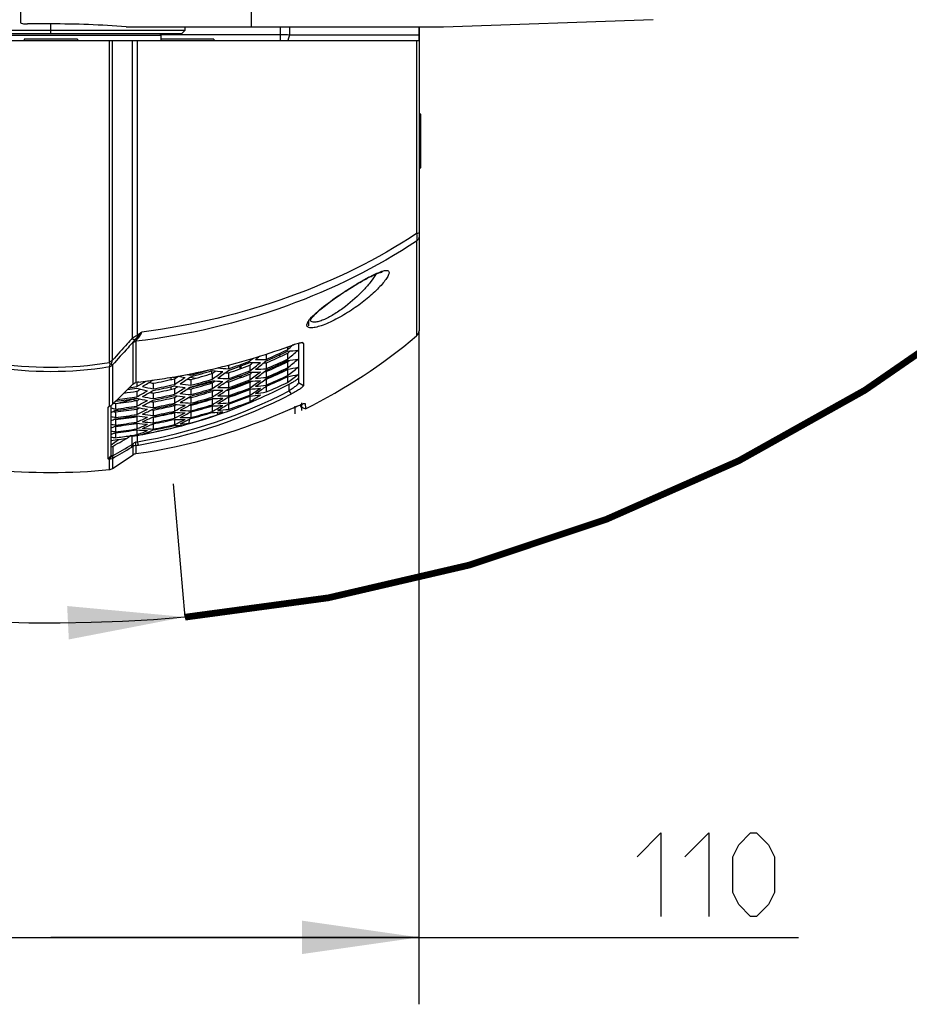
# Model space of a CAD drawing. Header units: millimetres. Extents: x 0 to 420, y 0 to 297.
# Tile 3 of 200: x 72 to 98, y 26 to 55. Entities that reach past the tile are written whole.
import ezdxf

# ---------------------------------------------------------------- set-up
doc = ezdxf.new("R2010")
doc.units = ezdxf.units.MM
doc.header["$LTSCALE"] = 23.1
doc.linetypes.add('CENTER', pattern=[0.6, 0.375, -0.075, 0.075, -0.075])
doc.layers.get('0').update_dxf_attribs({"linetype": 'CONTINUOUS'})
for name, color, linetype in [('02___PRT_ALL_AXES', 7, 'CONTINUOUS'), ('03___PRT_ALL_CURVES', 7, 'CONTINUOUS'), ('06___PRT_ALL_SURFS', 7, 'CONTINUOUS'), ('AXES', 7, 'CONTINUOUS'), ('DEFAULT_1', 7, 'CENTER'), ('DIM_PILOTEES', 7, 'CONTINUOUS')]:
    doc.layers.add(name, color=color, linetype=linetype)
doc.styles.get("Standard").update_dxf_attribs({"font": 'txt', "width": 0.7})
doc.dimstyles.new('DIMSTYLE_8', dxfattribs={"dimtxt": 2.5, "dimasz": 3.5, "dimexe": 2, "dimexo": 0, "dimtad": 1, "dimlfac": 5, "dimdsep": 46, "dimtxsty": 'STANDARD', "dimblk": '_FILLED', "dimblk1": '_FILLED', "dimblk2": '_FILLED', "dimcen": 0.09, "dimazin": 2, "dimtp": 0.3, "dimtm": 0.3, "dimtfac": 1, "dimtofl": 0, "dimtmove": 0, "dimatfit": 3, "dimldrblk": '_FILLED', "dimfxl": 1, "dimtolj": 1, "dimarcsym": 0})
doc.dimstyles.new('DIMSTYLE_9', dxfattribs={"dimtxt": 2.5, "dimasz": 3.5, "dimexe": 2, "dimexo": 0, "dimgap": 2.5, "dimtad": 1, "dimdsep": 46, "dimtxsty": 'STANDARD', "dimblk": '_FILLED', "dimblk1": '_FILLED', "dimblk2": '_FILLED', "dimcen": 0.09, "dimazin": 2, "dimtp": 0.5, "dimtm": 0.5, "dimtfac": 1, "dimtofl": 0, "dimtmove": 0, "dimatfit": 3, "dimldrblk": '_FILLED', "dimfxl": 1, "dimtolj": 1, "dimarcsym": 0})

# ---------------------------------------------------------------- blocks, each defined once
blk = doc.blocks.new('_FILLED')
at = {"color": 0, "linetype": 'BYBLOCK'}
blk.add_solid([(0, 0), (-1, 0.1429), (-1, -0.1429)], dxfattribs=at)
blk = doc.blocks.new('*D12')
at = {"layer": 'DIM_PILOTEES', "color": 2, "linetype": 'CONTINUOUS'}
for p, q in [((61.546, 45.773), (61.546, 25.651)), ((83.546, 45.773), (83.546, 25.651)), ((61.546, 27.651), (72.546, 27.651)), ((83.546, 27.651), (72.546, 27.651)), ((72.546, 27.651), (94.883, 27.651))]:
    blk.add_line(p, q, dxfattribs=at)
at = {"layer": 'DIM_PILOTEES', "color": 2, "linetype": 'CONTINUOUS', "xscale": 3.5, "yscale": 3.5, "zscale": 3.5, "rotation": 180}
blk.add_blockref('_FILLED', (61.546, 27.651), dxfattribs=at)
at = {"layer": 'DIM_PILOTEES', "color": 2, "linetype": 'CONTINUOUS', "xscale": 3.5, "yscale": 3.5, "zscale": 3.5}
blk.add_blockref('_FILLED', (83.546, 27.651), dxfattribs=at)
at = {"layer": 'DIM_PILOTEES', "color": 2, "linetype": 'CONTINUOUS', "insert": (90.061, 30.776), "char_height": 2.5, "width": 7.23214, "attachment_point": 1, "line_spacing_factor": 0.9}
blk.add_mtext('{\\ftxt;\\W0.0001;\\H0.0001;\\~}{\\ftxt;\\W1.9285714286;\\H2.5; }{\\ftxt;\\W0.0001;\\H0.0001;\\~}', dxfattribs=at)
blk = doc.blocks.new('*D16')
at = {"layer": 'DIM_PILOTEES', "color": 2, "linetype": 'CONTINUOUS'}
for start, end in [(-15, 130), (130, 275)]:
    blk.add_arc((72.546, 83.042), 45.994, start, end, dxfattribs=at)
for points in [[(117.262, 74.661), (116.973, 71.138), (118.237, 74.44)], [(73.084, 36.552), (76.555, 37.223), (73.034, 37.55)]]:
    blk.add_solid(points, dxfattribs=at)
at = {"layer": 'DIM_PILOTEES', "color": 2, "linetype": 'CONTINUOUS', "insert": (59.68, 132.386), "char_height": 2.5, "width": 26.73214, "attachment_point": 2, "rotation": 14.6137, "line_spacing_factor": 0.9}
blk.add_mtext('{\\ftxt;\\W0.0001;\\H0.0001;\\~}{\\ftxt;\\W7.1285714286;\\H2.5; }{\\ftxt;\\W0.0001;\\H0.0001;\\~}', dxfattribs=at)

msp = doc.modelspace()

# ---------------------------------------------------------------- linework, layer by layer
at = {"color": 7, "linetype": 'CONTINUOUS'}
for p, q in [((71.6461, 54.9717), (71.6461, 59.9099)), ((78.5461, 54.8518), (78.5461, 57.1571)), ((84.2733, 54.8518), (90.5461, 55.0708)), ((76.5461, 54.7419), (68.0461, 54.7419)), ((72.5461, 54.9421), (71.8461, 54.9421)), ((72.5461, 54.6419), (72.5461, 54.9421)), ((74.8014, 54.8518), (84.2736, 54.8518)), ((76.4461, 54.6419), (76.5461, 54.7419)), ((79.4044, 54.4419), (79.4044, 54.8518)), ((79.6727, 54.8518), (79.6727, 54.6192)), ((83.5461, 54.8518), (83.5461, 45.7733)), ((61.5461, 54.4419), (83.5461, 54.4419)), ((76.4461, 54.6419), (68.0461, 54.6419)), ((69.2461, 54.6019), (75.8461, 54.6019)), ((74.2943, 44.8308), (74.2943, 54.4419)), ((74.3884, 44.8961), (74.3884, 54.4419)), ((74.979, 54.4419), (74.979, 45.5517)), ((75.124, 54.4419), (75.124, 45.6281)), ((75.8061, 54.6419), (75.8461, 54.6019)), ((75.8194, 54.6285), (79.4044, 54.6285)), ((75.8461, 54.4419), (75.8461, 54.6019)), ((79.6727, 54.6192), (79.628, 54.4419)), ((79.6727, 54.6192), (83.546, 54.6149)), ((80.2133, 54.6187), (80.4983, 54.6185)), ((80.768, 54.6181), (81.4037, 54.6172)), ((81.4037, 54.6172), (81.6841, 54.6168)), ((83.2952, 54.6152), (83.5461, 54.6149)), ((83.4746, 54.4419), (83.4746, 48.6779)), ((83.5861, 52.2419), (83.5461, 52.2819)), ((83.5861, 52.2419), (83.5861, 50.6419)), ((83.5861, 50.6419), (83.5461, 50.6019)), ((83.4746, 48.4552), (83.4746, 45.6201)), ((80.2576, 45.9217), (80.2576, 46.0991)), ((75.0059, 44.1804), (75.0059, 45.4264)), ((75.0907, 45.4585), (75.0907, 44.2294)), ((79.7827, 45.3535), (79.7777, 45.3491)), ((79.9461, 45.4057), (79.9461, 44.2174)), ((80.0904, 45.3911), (80.0434, 45.4195)), ((80.0904, 45.3911), (80.0904, 44.1288)), ((78.9835, 45.0766), (78.9835, 44.9203)), ((79.6186, 45.2946), (79.6186, 45.208)), ((79.6186, 45.1045), (79.6473, 45.1288)), ((79.6186, 45.1045), (79.6186, 44.9239)), ((79.6473, 45.1288), (79.6953, 45.1697)), ((74.3884, 44.7543), (74.3884, 43.5734)), ((77.8577, 44.7498), (77.8577, 44.6371)), ((78.2256, 44.7217), (78.2256, 44.6482)), ((78.4928, 44.9249), (78.4928, 44.8705)), ((78.4928, 44.7506), (78.4928, 44.5753)), ((78.9539, 44.8509), (78.9835, 44.875)), ((78.9835, 44.8146), (78.9835, 44.6374)), ((79.6186, 44.8461), (79.6717, 44.8892)), ((79.6186, 44.8461), (79.6364, 44.8606)), ((79.6186, 44.8461), (79.6186, 44.6663)), ((74.2943, 43.522), (74.2943, 44.7022)), ((76.7318, 44.493), (76.7318, 44.4506)), ((77.3461, 44.5782), (77.3461, 44.4917)), ((77.3669, 44.4981), (77.3669, 44.3267)), ((77.5401, 44.6637), (77.5524, 44.6729)), ((77.8577, 44.5156), (77.8577, 44.3429)), ((78.1929, 44.7096), (78.1929, 44.6359)), ((78.2256, 44.431), (78.2256, 44.379)), ((78.4928, 44.481), (78.5172, 44.499)), ((78.4928, 44.481), (78.4928, 44.3064)), ((78.5172, 44.499), (78.5643, 44.5338)), ((78.9647, 44.5815), (78.9835, 44.5962)), ((78.9835, 44.5573), (78.9977, 44.5635)), ((78.9835, 44.5573), (78.9977, 44.5634)), ((78.9835, 44.5573), (78.9835, 44.3808)), ((79.6186, 44.614), (79.6429, 44.6328)), ((79.6186, 44.614), (79.6186, 44.4347)), ((75.1153, 44.2339), (75.1153, 44.1068)), ((75.606, 44.2046), (75.606, 44.0374)), ((75.6066, 44.3002), (75.6431, 44.305)), ((75.6067, 44.2998), (75.6431, 44.305)), ((76.1461, 44.3186), (76.1461, 44.3843)), ((76.188, 44.3919), (76.3202, 44.3919)), ((76.2411, 44.3406), (76.2411, 44.172)), ((77.3461, 44.2356), (76.6643, 44.0563)), ((76.7067, 44.3846), (76.8801, 44.3546)), ((76.7318, 44.3141), (76.7318, 44.1446)), ((77.3429, 44.2745), (77.3461, 44.274)), ((77.3461, 44.2356), (77.3461, 44.2755)), ((77.3669, 44.217), (77.3969, 44.2371)), ((77.3669, 44.217), (77.3669, 44.0463)), ((77.8327, 44.2822), (77.8577, 44.2999)), ((77.8577, 44.247), (77.8742, 44.2527)), ((77.8577, 44.247), (77.8742, 44.2527)), ((77.8577, 44.247), (77.8577, 44.0749)), ((78.1929, 44.4189), (78.1929, 44.3668)), ((78.1929, 44.1545), (78.1929, 44.1238)), ((78.2256, 44.1665), (78.2256, 44.1359)), ((78.4928, 44.2375), (78.5389, 44.2699)), ((78.4928, 44.2375), (78.4928, 44.0635)), ((78.9547, 44.3223), (78.9835, 44.3262)), ((78.9752, 44.3374), (78.9835, 44.3436)), ((78.9835, 44.3262), (78.9899, 44.3289)), ((78.9835, 44.3262), (78.9835, 44.1502)), ((79.6186, 44.4014), (79.6198, 44.4016)), ((79.6186, 44.4014), (79.6186, 44.229)), ((79.6667, 43.9797), (79.6667, 44.1795)), ((80.0904, 44.1288), (79.9461, 44.2174)), ((75.1153, 43.9684), (75.1153, 43.8024)), ((75.606, 43.9122), (75.606, 43.7458)), ((76.1461, 44.0257), (76.1461, 44.1035)), ((76.2411, 44.0476), (76.2411, 43.8798)), ((76.7318, 44.0337), (76.7318, 43.8649)), ((77.3669, 43.962), (77.4313, 44.0029)), ((77.3669, 43.962), (77.3866, 43.9744)), ((77.3669, 43.962), (77.3669, 43.7919)), ((77.843, 44.0261), (77.8577, 44.036)), ((77.8577, 44.0044), (77.8675, 44.0078)), ((77.8577, 44.0044), (77.8577, 43.8329)), ((78.4928, 44.0199), (78.5076, 44.0298)), ((78.4928, 44.0199), (78.4928, 43.8465)), ((78.9835, 44.117), (78.9835, 43.9454)), ((79.7392, 43.89), (79.6667, 43.9797)), ((74.3461, 42.048), (74.3461, 43.5446)), ((74.4285, 43.6127), (74.4802, 43.6005)), ((74.4802, 43.6005), (74.4802, 43.4361)), ((74.5614, 43.6105), (74.9681, 43.7174)), ((75.1157, 43.6919), (74.9129, 43.727)), ((75.1153, 43.6895), (75.1153, 43.5242)), ((75.5818, 43.6898), (75.606, 43.7032)), ((75.606, 43.646), (75.606, 43.4801)), ((76.2411, 43.7808), (76.2654, 43.7948)), ((76.2411, 43.7808), (76.2411, 43.6136)), ((76.2411, 43.575), (76.2445, 43.5746)), ((76.2411, 43.5398), (76.2961, 43.5695)), ((76.2411, 43.5398), (76.2411, 43.3733)), ((76.6925, 43.5518), (76.7318, 43.5509)), ((76.7119, 43.812), (76.7318, 43.8242)), ((76.7216, 43.5686), (76.7318, 43.5745)), ((76.7318, 43.7794), (76.7431, 43.7824)), ((76.7318, 43.7794), (76.7318, 43.6113)), ((76.7318, 43.5509), (76.7378, 43.5525)), ((76.7318, 43.5509), (76.7318, 43.3833)), ((77.3669, 43.7328), (77.4036, 43.7548)), ((77.3669, 43.7328), (77.3669, 43.5634)), ((77.8393, 43.7862), (77.8577, 43.7875)), ((77.8529, 43.7949), (77.8577, 43.798)), ((77.8577, 43.7875), (77.8609, 43.7886)), ((77.8577, 43.7875), (77.8577, 43.6166)), ((77.8577, 43.5856), (77.8577, 43.4258)), ((78.4928, 43.8154), (78.4943, 43.8156)), ((78.4928, 43.8154), (78.4928, 43.655)), ((80.0092, 43.5647), (80.0113, 43.4983)), ((80.1396, 43.6033), (80.1342, 43.6053)), ((80.1401, 43.6048), (80.1424, 43.6023)), ((80.1424, 43.6023), (80.1513, 43.4532)), ((80.1424, 43.6023), (80.1521, 43.4382)), ((74.2561, 43.4808), (74.2944, 43.5219)), ((74.2561, 41.9494), (74.2561, 43.4808)), ((74.5488, 43.404), (74.432, 43.3733)), ((74.4619, 43.3871), (74.4802, 43.3956)), ((74.4709, 43.3497), (74.4802, 43.3478)), ((74.4802, 43.3478), (74.4802, 43.184)), ((75.1153, 43.4837), (75.1238, 43.4821)), ((75.1153, 43.4364), (75.1337, 43.4454)), ((75.1153, 43.4364), (75.1153, 43.2718)), ((75.1337, 43.4453), (75.1858, 43.4706)), ((75.5913, 43.4339), (75.606, 43.4416)), ((75.6019, 43.406), (75.606, 43.4055)), ((75.606, 43.4055), (75.6128, 43.4068)), ((75.606, 43.4055), (75.606, 43.2402)), ((76.2411, 43.3245), (76.2658, 43.3369)), ((76.2411, 43.3245), (76.2411, 43.1584)), ((76.7269, 43.3478), (76.7318, 43.3478)), ((76.7307, 43.3499), (76.7318, 43.3505)), ((76.7318, 43.3478), (76.7318, 43.1808)), ((77.3669, 43.5293), (77.3692, 43.5305)), ((77.3669, 43.5293), (77.3669, 43.3603)), ((77.5322, 43.2707), (77.5226, 43.3414)), ((80.0118, 43.498), (80.152, 43.4382)), ((80.1513, 43.4532), (80.1521, 43.4383)), ((74.4354, 43.1282), (74.4802, 43.1207)), ((74.4705, 43.1433), (74.4802, 43.1475)), ((74.4802, 43.1207), (74.4834, 43.1211)), ((74.4802, 43.1207), (74.4802, 42.9574)), ((74.9563, 43.1846), (75.1363, 43.232)), ((75.1153, 43.2352), (75.1192, 43.2346)), ((75.1153, 43.209), (75.1588, 43.2285)), ((75.1153, 43.209), (75.1153, 43.0449)), ((75.1153, 43.007), (75.1251, 43.0111)), ((75.1153, 43.007), (75.1153, 42.8434)), ((75.5794, 43.1927), (75.606, 43.1906)), ((75.6001, 43.2027), (75.606, 43.2056)), ((75.6001, 43.2028), (75.606, 43.2056)), ((75.606, 43.1906), (75.6088, 43.1911)), ((75.606, 43.1906), (75.606, 43.0258)), ((75.606, 42.9951), (75.606, 42.8366)), ((76.2411, 43.1276), (76.2411, 42.9688)), ((76.6783, 43.1248), (76.6659, 43.001)), ((74.4691, 42.9204), (74.4802, 42.9189)), ((74.4782, 42.924), (74.4802, 42.9248)), ((74.4802, 42.9189), (74.4802, 42.7562)), ((74.4802, 42.7274), (74.4802, 42.5799)), ((75.1153, 42.8146), (75.1153, 42.6669)), ((75.1683, 42.687), (75.1153, 42.6669)), ((75.4376, 42.7409), (75.4376, 42.7116)), ((76.3405, 42.9422), (76.3405, 42.9139)), ((74.3461, 42.3704), (74.5659, 42.5268)), ((74.3835, 42.5047), (74.3461, 42.4781)), ((74.9371, 42.6401), (74.9039, 42.6352)), ((74.9371, 42.64), (74.9039, 42.6352)), ((74.963, 42.2932), (74.9763, 42.3745)), ((74.9763, 42.3745), (74.9763, 42.6333)), ((75.0059, 42.3191), (75.005, 42.4004)), ((75.0907, 42.3475), (75.0897, 42.4456)), ((75.1397, 42.4571), (75.1397, 42.6512)), ((75.1661, 42.359), (75.1397, 42.4571)), ((74.3884, 41.6593), (75.0059, 42.0719)), ((74.4046, 42.0436), (74.4046, 42.3244)), ((75.0059, 42.0719), (75.0059, 42.3191)), ((75.0907, 42.3475), (75.0907, 42.1036)), ((74.2561, 41.9494), (74.3461, 42.048)), ((74.2943, 41.9339), (74.3714, 42.0325)), ((74.2943, 41.625), (74.2943, 41.9339)), ((74.3884, 41.9607), (74.4027, 42.0419)), ((74.3884, 41.9607), (74.3884, 41.6593)), ((74.3913, 41.9623), (74.4046, 42.0436)), ((76.5552, 37.2169), (76.2066, 41.2017))]:
    msp.add_line(p, q, dxfattribs=at)
for points in [[(79.7997, 54.6191), (79.9321, 54.6189), (80.2133, 54.6187)], [(80.4983, 54.6185), (80.6361, 54.6183), (80.768, 54.6181)], [(81.6841, 54.6168), (81.7786, 54.6167), (81.971, 54.6165)], [(81.971, 54.6165), (82.0697, 54.6163), (82.1704, 54.6162), (82.3782, 54.616)], [(82.3782, 54.616), (82.4854, 54.6159), (82.5947, 54.6158), (82.7061, 54.6157), (83.2952, 54.6152)], [(80.3028, 46.0949), (80.304, 46.0976), (80.307, 46.1039), (80.3123, 46.1133), (80.3201, 46.1257), (80.3306, 46.1407), (80.3438, 46.1581), (80.3598, 46.1777), (80.3786, 46.1994), (80.4002, 46.223), (80.4246, 46.2483), (80.4516, 46.2751), (80.4812, 46.3034), (80.5133, 46.333), (80.5479, 46.3638), (80.5849, 46.3958), (80.6241, 46.4288), (80.6657, 46.4629), (80.7093, 46.4979), (80.7551, 46.5338), (80.8029, 46.5705), (80.8527, 46.6079), (80.9043, 46.6461), (80.9578, 46.6849), (81.0129, 46.7243), (81.0697, 46.7642), (81.1276, 46.8043), (81.1863, 46.8444), (81.2454, 46.8841), (81.3045, 46.9232), (81.3629, 46.9614), (81.4203, 46.9984), (81.4763, 47.0341), (81.5306, 47.0682), (81.5834, 47.1009), (81.6347, 47.1322), (81.6846, 47.1623), (81.7332, 47.1913), (81.7805, 47.219), (81.8265, 47.2457), (81.8713, 47.2712), (81.9148, 47.2955), (81.957, 47.3188), (81.9978, 47.3408), (82.0374, 47.3618), (82.0755, 47.3815), (82.1123, 47.4001), (82.1476, 47.4176), (82.1815, 47.4338), (82.2138, 47.4488), (82.2446, 47.4626), (82.2737, 47.4751), (82.3012, 47.4864), (82.3269, 47.4964), (82.3506, 47.5051), (82.3724, 47.5125), (82.392, 47.5186), (82.4093, 47.5233), (82.4239, 47.5269), (82.4357, 47.5292), (82.4444, 47.5306), (82.447, 47.5309)], [(80.009, 43.565), (80.0111, 43.5128), (80.0113, 43.4983)]]:
    msp.add_lwpolyline(points, dxfattribs=at)
for centre, radius, start, end in [((72.5442, 26.7069), 28.2352, 85.41488, 89.99633), ((115.0825, -6.4753), 65.6616, 127.331639, 127.484884), ((83.3461, 45.7733), 0.2, 310.0052, 360), ((72.9478, 63.7459), 19.6214, 283.53175, 290.41536), ((68.1353, 58.3287), 17.4361, 311.19267, 311.8914), ((68.1081, 57.9025), 16.7369, 309.11029, 309.63886), ((72.5007, 60.0713), 16.4797, 293.16485, 295.58917), ((72.502, 60.0335), 16.4861, 293.15079, 295.5739), ((72.5073, 59.842), 16.3635, 293.31408, 295.75873), ((68.7715, 57.8696), 16.8893, 309.95949, 311.37979), ((78.9095, 53.2451), 8.1135, 275.0138, 277.2693), ((72.5461, 55.0987), 10.4157, 260.3373, 279.66249), ((72.5179, 60.1467), 16.4031, 288.99815, 291.36174), ((72.5186, 60.1085), 16.4111, 288.98578, 291.34802), ((72.5218, 59.9144), 16.2971, 289.11196, 291.4928), ((68.1005, 57.8238), 16.6068, 308.73957, 309.2165), ((68.6749, 57.4032), 16.1538, 307.42859, 308.86074), ((78.618, 53.2517), 8.4292, 269.1484, 271.30698), ((68.8118, 57.3147), 15.8612, 307.6151, 308.03889), ((78.7056, 53.2795), 8.3639, 269.72843, 271.90407), ((68.7422, 57.4121), 16.1883, 307.80798, 309.1096), ((78.3967, 53.116), 8.3221, 273.48394, 274.04314), ((72.5084, 59.8349), 16.5194, 293.07724, 295.49399), ((72.5094, 59.8005), 16.5252, 293.06454, 295.48019), ((72.5142, 59.6264), 16.3991, 293.28814, 295.67185), ((69.5138, 57.2807), 16.1626, 308.69639, 310.1537), ((78.6281, 53.0618), 8.239, 276.90503, 279.13524), ((72.5461, 55.5034), 10.9418, 260.80608, 279.19387), ((72.6947, 64.785), 20.6909, 279.88916, 283.53973), ((78.1199, 53.6802), 9.4294, 259.14015, 260.46911), ((78.1953, 53.6497), 9.3149, 260.24343, 260.96107), ((72.5308, 60.2281), 16.3273, 284.91015, 287.05257), ((72.5308, 60.1905), 16.338, 284.89987, 287.21764), ((72.5325, 59.9932), 16.2317, 284.99364, 287.32779), ((78.3483, 53.4109), 8.8807, 263.65562, 265.71328), ((68.6386, 56.8944), 15.1609, 305.14975, 305.64127), ((68.5169, 56.97), 15.4329, 304.99104, 306.44308), ((78.4332, 53.4247), 8.8064, 264.17982, 266.25313), ((68.6003, 56.9583), 15.449, 305.357, 306.81431), ((78.1084, 53.182), 8.67, 267.70864, 268.34295), ((72.5224, 59.9074), 16.4535, 288.92095, 291.27607), ((72.5231, 59.8725), 16.4609, 288.90973, 291.26362), ((72.5259, 59.6954), 16.3427, 289.10245, 291.4143), ((69.3744, 56.8171), 15.4811, 306.08634, 307.55447), ((78.3337, 53.0121), 8.4814, 271.07489, 273.22166), ((78.4227, 53.0427), 8.424, 271.65473, 273.81708), ((69.4648, 56.8007), 15.4775, 306.47587, 307.86366), ((78.1131, 52.9283), 8.4161, 275.5425, 275.93617), ((72.5152, 59.6205), 16.5556, 292.99832, 295.40823), ((72.5161, 59.5894), 16.5608, 292.98693, 295.39585), ((72.5212, 59.4279), 16.5882, 292.92783, 295.33162), ((72.5205, 59.4326), 16.4309, 293.18688, 295.59426), ((70.2171, 56.7278), 15.476, 307.40801, 308.90311), ((78.3401, 52.9171), 8.3862, 278.76903, 280.97126), ((70.8835, 56.2107), 14.8278, 306.09351, 307.62713), ((78.0441, 52.8106), 8.5553, 280.61262, 282.77648), ((-14.0906, 133.8663), 126.4173, 314.420472, 314.782293), ((75.3254, 43.0058), 1.246, 96.97073, 100.85821), ((68.0862, 56.1567), 13.9501, 300.25632, 301.57095), ((72.5781, 65.5209), 21.4361, 276.95605, 277.66135), ((68.1157, 56.2306), 14.0829, 300.61861, 302.08604), ((72.6095, 65.2856), 21.1987, 277.66205, 278.12814), ((77.6494, 53.7548), 9.7663, 257.20809, 257.92317), ((72.5398, 60.0799), 16.1687, 280.93187, 283.23352), ((72.5399, 60.0727), 16.3258, 280.82481, 283.1033), ((72.6291, 65.1488), 21.0606, 278.22789, 279.89511), ((68.4147, 56.5106), 14.4693, 302.7447, 303.29885), ((68.3294, 56.5385), 14.6808, 302.60986, 304.09353), ((68.3655, 56.5965), 14.7888, 302.97334, 304.45235), ((77.8845, 53.3626), 9.2898, 260.89374, 262.87214), ((77.851, 53.3975), 9.1521, 262.29134, 262.97582), ((72.5329, 59.9861), 16.3885, 284.84557, 287.15553), ((72.5332, 59.9505), 16.3973, 284.83617, 287.14477), ((72.5347, 59.7698), 16.2862, 284.9342, 287.2598), ((78.0491, 53.1133), 8.8578, 265.58276, 267.64046), ((69.1742, 56.3893), 14.8146, 303.57438, 305.06137), ((69.2782, 56.3296), 14.5652, 303.87662, 304.14729), ((78.1365, 53.13), 8.7915, 266.11017, 268.18233), ((69.2451, 56.3997), 14.8519, 303.95309, 305.3249), ((72.4589, 58.0324), 15.6159, 289.59695, 297.48857), ((77.8177, 52.9348), 8.6879, 269.76905, 270.26346), ((72.5265, 59.6894), 16.4996, 288.85117, 291.19861), ((72.5271, 59.6578), 16.5063, 288.84107, 291.18741), ((72.5297, 59.4975), 16.3837, 289.01412, 291.34388), ((70.0364, 56.2678), 14.8477, 304.71823, 306.22287), ((78.0474, 52.8121), 8.5564, 272.9835, 275.1153), ((78.1375, 52.8453), 8.5067, 273.56193, 275.70784), ((70.1229, 56.2607), 14.8501, 305.11979, 306.59169), ((77.8483, 52.6868), 8.6118, 275.44836, 277.57487), ((72.5221, 59.4002), 16.5929, 292.91772, 295.32063), ((72.5266, 59.2568), 16.6172, 292.86555, 295.26393), ((72.5441, 59.9424), 16.1796, 277.77236, 279.1439), ((72.5437, 60.1337), 16.2798, 278.10298, 279.08843), ((72.5436, 60.1715), 16.2692, 278.31251, 279.09485), ((77.612, 53.7413), 9.9998, 255.54154, 257.41293), ((68.7172, 55.6011), 13.2762, 298.81099, 299.36046), ((68.6427, 55.6236), 13.4772, 298.70264, 300.25341), ((72.5024, 57.7896), 15.5577, 279.75989, 297.41958), ((72.5061, 57.9005), 15.7675, 279.71241, 297.30566), ((77.6902, 53.7335), 9.9176, 255.98546, 257.86887), ((68.6915, 55.6736), 13.5756, 299.07428, 300.61946), ((77.3095, 53.3873), 9.627, 259.19105, 259.80787), ((72.5401, 60.0364), 16.3358, 280.81753, 283.09455), ((72.5407, 59.8513), 16.2311, 280.88577, 283.17813), ((72.5409, 59.8452), 16.3887, 280.77937, 283.0487), ((72.541, 59.8121), 16.3978, 280.77277, 283.04077), ((77.8009, 53.3587), 9.3642, 260.41143, 262.37658), ((69.0257, 55.9348), 13.9056, 301.25723, 301.74115), ((68.9429, 55.9674), 14.12, 301.12261, 302.64008), ((77.4839, 53.0432), 9.2896, 262.31171, 264.2838), ((68.9853, 56.0241), 14.2196, 301.49674, 303.00973), ((77.5705, 53.0498), 9.2231, 262.79875, 264.78313), ((77.5414, 53.09), 9.0924, 264.32471, 264.89165), ((72.535, 59.7639), 16.4435, 284.78697, 287.08848), ((72.5353, 59.7315), 16.4515, 284.77847, 287.07876), ((72.5367, 59.5672), 16.3357, 284.92158, 287.19858), ((77.7531, 52.856), 8.8589, 267.50162, 269.55613), ((69.8176, 55.8127), 14.1947, 302.12971, 303.6562), ((77.8425, 52.8754), 8.8005, 268.0311, 270.09886), ((69.8649, 55.8651), 14.2763, 302.522, 303.97563), ((77.5493, 52.6605), 8.833, 269.94062, 272.00079), ((77.5273, 52.7285), 8.7304, 271.84304, 272.16894), ((72.5301, 59.4927), 16.5412, 288.78857, 291.12913), ((72.5307, 59.4643), 16.5472, 288.77957, 291.11913), ((72.5334, 59.3168), 16.5785, 288.73297, 291.06739), ((72.533, 59.3206), 16.4204, 288.93335, 291.28132), ((77.7577, 52.651), 8.6538, 274.8725, 276.98634), ((70.7589, 55.6122), 14.0799, 303.31791, 304.02109), ((71.257, 55.2789), 13.692, 301.90183, 303.48079), ((77.463, 52.5285), 8.7738, 276.75015, 278.83336), ((70.6237, 55.8123), 14.3214, 304.02152, 304.86432), ((70.7857, 55.6985), 14.1892, 303.73634, 304.58941), ((77.5536, 52.5669), 8.7393, 277.31247, 279.41682), ((70.6469, 55.8999), 14.4338, 304.58898, 305.28013), ((75.1793, 42.772), 1.1258, 134.42015, 134.62299), ((72.5445, 59.7267), 16.242, 276.84459, 279.10696), ((72.5443, 59.9011), 16.3466, 276.82652, 279.04887), ((72.5442, 59.9354), 16.3366, 277.0135, 279.05471), ((77.2633, 53.3678), 9.8471, 257.40002, 259.28666), ((69.2563, 55.0748), 12.8045, 297.23065, 297.69833), ((69.1852, 55.1008), 13.0071, 297.12366, 298.70666), ((77.3453, 53.3626), 9.7729, 257.85067, 259.74857), ((69.2474, 55.1348), 13.081, 297.50467, 298.96289), ((76.9803, 53.061), 9.5148, 261.19886, 261.69547), ((72.5416, 59.6431), 16.288, 280.84413, 283.12809), ((72.5417, 59.6381), 16.446, 280.73832, 282.99936), ((72.5419, 59.608), 16.4543, 280.73238, 282.99222), ((72.5424, 59.4551), 16.3394, 280.83092, 283.08322), ((69.5231, 55.4346), 13.5966, 299.61006, 301.1613), ((70.0723, 54.94), 13.1089, 298.07204, 299.65688), ((77.1731, 52.7673), 9.2394, 264.23189, 266.18674), ((69.595, 55.4115), 13.3957, 299.86465, 300.13819), ((69.5788, 55.4774), 13.6735, 299.99419, 301.44486), ((77.2622, 52.7774), 9.1814, 264.70142, 266.68873), ((70.1295, 54.9878), 13.1853, 298.46679, 299.99715), ((77.2372, 52.8237), 9.0584, 266.37747, 266.80177), ((72.537, 59.5623), 16.4934, 284.7342, 287.02809), ((72.5373, 59.5331), 16.5007, 284.72659, 287.01938), ((72.5387, 59.3812), 16.5383, 284.68709, 286.97418), ((72.5385, 59.3851), 16.3801, 284.85438, 287.14392), ((70.4037, 55.309), 13.6545, 300.66091, 302.22272), ((77.4584, 52.6384), 8.8837, 269.41019, 271.45836), ((77.1633, 52.46), 8.9318, 271.30653, 273.34528), ((70.91, 54.9259), 13.246, 299.90833, 300.75965), ((70.4523, 55.3668), 13.736, 301.06454, 302.60036), ((77.2552, 52.4848), 8.8887, 271.83679, 273.88631), ((71.0111, 54.9019), 13.2263, 299.58018, 301.17471), ((72.5338, 59.2916), 16.5838, 288.72502, 291.05857), ((72.5362, 59.1617), 16.6114, 288.68417, 291.01321), ((76.8022, 53.3531), 10.1852, 256.04588, 256.82205), ((69.3159, 54.4656), 12.2154, 294.31705, 294.9149), ((76.4289, 53.0927), 9.9378, 258.26908, 258.63656), ((72.5445, 59.7215), 16.4001, 276.77817, 279.01831), ((72.5446, 59.6904), 16.4094, 276.77419, 279.01304), ((72.5447, 59.5319), 16.2995, 276.81949, 279.07373), ((72.5448, 59.5277), 16.4579, 276.75342, 278.98554), ((72.5983, 59.4159), 17.4908, 278.19239, 294.18603), ((69.6989, 54.617), 12.5718, 295.52063, 297.13537), ((76.9256, 53.0324), 9.7188, 259.31588, 261.16453), ((77.0112, 53.0323), 9.655, 259.72162, 261.63133), ((69.7629, 54.6554), 12.6448, 295.91165, 297.44729), ((76.6861, 52.7422), 9.5631, 261.59648, 263.51524), ((76.6598, 52.7766), 9.4302, 263.23566, 263.5589), ((72.5425, 59.4511), 16.4977, 280.7015, 282.95511), ((72.5426, 59.424), 16.5052, 280.69621, 282.94875), ((72.5431, 59.2871), 16.3853, 280.78364, 283.04337), ((76.8669, 52.5326), 9.2153, 266.10628, 268.08323), ((70.5926, 54.4834), 12.6554, 296.50849, 298.12663), ((76.9578, 52.5447), 9.1642, 266.59974, 268.58692), ((70.6521, 54.5349), 12.7301, 296.91363, 298.52251), ((72.5155, 57.8741), 15.4478, 284.78491, 289.59591), ((72.5104, 57.8759), 15.4445, 285.60816, 288.97485), ((72.539, 59.3552), 16.5448, 284.68033, 286.96645), ((72.5401, 59.2234), 16.4196, 284.79073, 287.09565), ((72.5402, 59.2203), 16.5782, 284.64548, 286.92657), ((72.5405, 59.1974), 16.5839, 284.63956, 286.91979), ((71.0137, 54.7457), 13.038, 299.16213, 299.90802), ((76.8661, 52.3205), 9.0032, 273.18875, 275.21513), ((71.4368, 54.5005), 12.7775, 298.49287, 299.2724), ((76.9587, 52.348), 8.9674, 273.71776, 275.7537), ((76.4499, 53.0137), 10.0251, 257.88584, 258.66874), ((76.109, 52.7142), 9.8918, 259.73375, 260.52232), ((69.7802, 54.0286), 11.8528, 292.65687, 293.31017), ((72.5448, 59.4996), 16.4662, 276.74985, 278.98082), ((72.545, 59.3534), 16.5098, 276.73134, 278.9563), ((72.545, 59.3284), 16.5173, 276.72817, 278.9521), ((72.5452, 59.2013), 16.397, 276.7773, 279.01787), ((72.545, 59.3568), 16.3511, 276.80849, 279.04406), ((70.186, 54.1718), 12.1698, 293.89378, 295.53961), ((76.2775, 52.489), 9.5478, 263.00779, 264.92406), ((70.6485, 53.765), 11.7997, 292.24346, 293.91958), ((76.5979, 52.7411), 9.6208, 261.15844, 263.04421), ((70.2523, 54.2135), 12.2407, 294.29448, 295.90538), ((76.3679, 52.4918), 9.4966, 263.47334, 265.39832), ((70.7181, 53.8079), 11.8663, 292.6534, 294.32523), ((72.5432, 59.2839), 16.544, 280.66881, 282.91582), ((72.5433, 59.2599), 16.5507, 280.66413, 282.9102), ((72.5438, 59.1364), 16.5849, 280.64012, 282.88134), ((76.5632, 52.3366), 9.2146, 267.99656, 269.97143), ((71.1254, 53.9814), 12.1428, 294.91632, 295.70845), ((71.0491, 54.1399), 12.3187, 295.70865, 296.56758), ((76.6557, 52.3514), 9.171, 268.4917, 270.47574), ((71.1501, 54.115), 12.3023, 295.33448, 296.98218), ((76.354, 52.2011), 9.2054, 270.37555, 271.94178), ((75.7775, 52.4543), 9.7846, 261.58785, 262.381), ((70.2222, 53.6295), 11.5204, 290.9748, 291.68014), ((70.6446, 53.2662), 11.2151, 289.27146, 289.99897), ((72.5452, 59.1986), 16.556, 276.71183, 278.93047), ((72.5452, 59.1765), 16.5625, 276.70906, 278.9268), ((72.5454, 59.0629), 16.5961, 278.28596, 278.90805), ((75.9627, 52.2754), 9.4987, 264.88159, 266.80214), ((72.5418, 57.7624), 15.333, 279.7547, 280.34685), ((71.0797, 53.4189), 11.4843, 290.8553, 292.27452), ((76.0549, 52.2809), 9.455, 265.35027, 267.2786), ((71.1614, 53.44), 11.522, 291.02127, 292.69027), ((72.5391, 57.7642), 15.3291, 280.35521, 280.89931), ((72.5347, 57.8007), 15.3718, 280.34745, 284.58555), ((72.5334, 57.7923), 15.3578, 280.90045, 284.35313), ((72.5439, 59.1154), 16.5907, 280.63606, 282.87645), ((76.2605, 52.1867), 9.2448, 269.87991, 271.21229), ((72.5268, 57.8187), 15.385, 284.35249, 284.79704), ((72.5256, 57.8373), 15.4096, 284.58406, 284.78378), ((75.4535, 52.2338), 9.7028, 263.4463, 264.24291), ((72.5442, 57.7771), 15.3844, 276.72724, 278.508), ((11.1715, 151.9382), 126.7882, 299.916005, 300.214508), ((72.5455, 59.0617), 16.5949, 276.69476, 278.17027), ((74.6696, 55.7292), 13.0996, 271.17492, 271.34161), ((74.8872, 43.4429), 1.0176, 281.48013, 284.36733), ((11.2406, 151.7402), 126.6459, 299.910031, 300.208852), ((74.7934, 44.5435), 2.216, 277.71123, 279.68365), ((73.7909, 43.0059), 1.2039, 299.75485, 299.91076), ((73.88, 42.6513), 0.8029, 310.61986, 310.79822), ((72.5461, 59.3604), 17.8213, 264.37034, 275.62966)]:
    msp.add_arc(centre, radius, start, end, dxfattribs=at)
msp.add_ellipse((-3.6548, 111.6419), major_axis=(124.5794, 0), ratio=0.7139394, start_param=-0.8936342, end_param=-0.8881264, dxfattribs=at)
for points, knots in [([(71.6461, 54.9717), (71.6461, 54.9693), (71.6513, 54.9638), (71.6573, 54.9616), (71.6613, 54.9602)], [0, 0, 0, 0, 0.3559808, 1, 1, 1, 1]), ([(71.6613, 54.9602), (71.6847, 54.9518), (71.7472, 54.9451), (71.8089, 54.9421), (71.8461, 54.9421)], [0, 0, 0, 0, 0.4008299, 1, 1, 1, 1]), ([(79.4044, 54.6285), (79.4256, 54.6285), (79.5151, 54.6278), (79.6046, 54.6242), (79.6727, 54.6192)], [0, 0, 0, 0, 0.2362659, 1, 1, 1, 1]), ([(83.4746, 48.6779), (82.296, 47.9025), (79.6409, 46.6012), (76.767, 45.9252), (75.2635, 45.7348)], [0, 0, 0, 0, 0.4821166, 1, 1, 1, 1]), ([(83.5461, 48.7131), (83.5461, 48.7041), (83.5168, 48.6861), (83.4926, 48.6813), (83.4746, 48.6779)], [0, 0, 0, 0, 0.3293587, 1, 1, 1, 1]), ([(83.4746, 48.6779), (83.4807, 48.6337), (83.4868, 48.5719), (83.4839, 48.4973), (83.4787, 48.4674), (83.4746, 48.4552)], [0, 0, 0, 0, 0.5972469, 0.8270713, 1, 1, 1, 1]), ([(83.5461, 48.6018), (83.5461, 48.5741), (83.533, 48.5177), (83.4965, 48.4728), (83.4746, 48.4552)], [0, 0, 0, 0, 0.4963572, 1, 1, 1, 1]), ([(83.4746, 48.4552), (82.2746, 47.6561), (79.5648, 46.3208), (76.626, 45.642), (75.0907, 45.4585)], [0, 0, 0, 0, 0.4825163, 1, 1, 1, 1]), ([(82.6513, 47.5161), (82.6518, 47.5024), (82.6463, 47.4711), (82.6172, 47.3991), (82.5503, 47.2953), (82.4406, 47.1601), (82.3001, 47.0116), (82.1342, 46.8557), (81.9474, 46.697), (81.7433, 46.5396), (81.5257, 46.3875), (81.2993, 46.245), (81.0701, 46.1169), (80.8463, 46.0089), (80.6389, 45.9267), (80.4611, 45.8759), (80.3349, 45.8589), (80.2594, 45.8688), (80.2215, 45.8851), (80.1982, 45.9133), (80.1951, 45.9361), (80.1955, 45.9473)], [0, 0, 0, 0, 0.0131903, 0.030075, 0.074606, 0.1313923, 0.1977082, 0.2713376, 0.3505185, 0.4337359, 0.519492, 0.6060771, 0.6913162, 0.7722965, 0.8452393, 0.9058194, 0.9503777, 0.9663643, 0.9787862, 0.9891998, 1, 1, 1, 1]), ([(80.2958, 46.1328), (80.3473, 46.1941), (80.4761, 46.3197), (80.7932, 46.5816), (81.1653, 46.8427), (81.5648, 47.0989), (81.8676, 47.2795), (82.1485, 47.431), (82.3305, 47.5138), (82.4152, 47.5427)], [0, 0, 0, 0, 0.0939549, 0.2100165, 0.4820207, 0.6258889, 0.76641, 0.8950728, 1, 1, 1, 1]), ([(82.2631, 47.4706), (82.2181, 47.391), (82.1014, 47.2266), (81.808, 46.8886), (81.4472, 46.5636), (81.0911, 46.3138), (80.8805, 46.1906), (80.7315, 46.1161), (80.5957, 46.0617), (80.4797, 46.0313), (80.3898, 46.0239), (80.3395, 46.0411), (80.3253, 46.0552)], [0, 0, 0, 0, 0.1100878, 0.2415743, 0.5387226, 0.6914882, 0.7644788, 0.8322522, 0.8918873, 0.9403945, 0.9759272, 1, 1, 1, 1]), ([(82.4152, 47.5427), (82.4479, 47.5538), (82.5053, 47.5704), (82.5801, 47.5804), (82.6391, 47.5642), (82.6508, 47.5307), (82.6513, 47.5161)], [0, 0, 0, 0, 0.3817643, 0.6565873, 0.8382935, 1, 1, 1, 1]), ([(80.1955, 45.9473), (80.1962, 45.9673), (80.2111, 46.0133), (80.2358, 46.0532), (80.2513, 46.0753)], [0, 0, 0, 0, 0.4270121, 1, 1, 1, 1]), ([(80.2513, 46.0753), (80.2545, 46.0799), (80.2687, 46.0996), (80.2838, 46.1186), (80.2958, 46.1328)], [0, 0, 0, 0, 0.2358342, 1, 1, 1, 1]), ([(80.3253, 46.0552), (80.3164, 46.0639), (80.308, 46.08), (80.3058, 46.0968), (80.3055, 46.1013)], [0, 0, 0, 0, 0.7334136, 1, 1, 1, 1]), ([(75.124, 45.6281), (75.1107, 45.6217), (75.0617, 45.5975), (75.0134, 45.5718), (74.979, 45.5517)], [0, 0, 0, 0, 0.2699624, 1, 1, 1, 1]), ([(75.0611, 45.5081), (75.0738, 45.5235), (75.1022, 45.5547), (75.1325, 45.5843), (75.1466, 45.6014)], [0, 0, 0, 0, 0.4739276, 1, 1, 1, 1]), ([(75.1185, 45.5108), (75.1315, 45.5249), (75.1602, 45.5519), (75.1882, 45.5806), (75.1988, 45.5979)], [0, 0, 0, 0, 0.4849699, 1, 1, 1, 1]), ([(75.1466, 45.6014), (75.1449, 45.6033), (75.1372, 45.612), (75.1298, 45.621), (75.124, 45.6281)], [0, 0, 0, 0, 0.2126919, 1, 1, 1, 1]), ([(75.1988, 45.5979), (75.1943, 45.5987), (75.177, 45.6011), (75.1595, 45.6019), (75.1466, 45.6014)], [0, 0, 0, 0, 0.2604078, 1, 1, 1, 1]), ([(75.1988, 45.5979), (75.2051, 45.6082), (75.2299, 45.6523), (75.2495, 45.699), (75.2635, 45.7348)], [0, 0, 0, 0, 0.2388081, 1, 1, 1, 1]), ([(74.979, 45.5517), (74.9295, 45.4968), (74.7328, 45.2781), (74.5359, 45.0596), (74.3884, 44.8961)], [0, 0, 0, 0, 0.2513283, 1, 1, 1, 1]), ([(75.0084, 45.4408), (74.9565, 45.3832), (74.75, 45.1542), (74.5433, 44.9255), (74.3884, 44.7543)], [0, 0, 0, 0, 0.2514097, 1, 1, 1, 1]), ([(74.979, 45.5517), (74.9844, 45.545), (75.0065, 45.5228), (75.0383, 45.5063), (75.0611, 45.5081)], [0, 0, 0, 0, 0.2764368, 1, 1, 1, 1]), ([(75.0611, 45.5081), (75.0563, 45.5024), (75.0383, 45.4803), (75.0211, 45.4575), (75.0084, 45.4408)], [0, 0, 0, 0, 0.2605868, 1, 1, 1, 1]), ([(75.1185, 45.5108), (75.1135, 45.5113), (75.0944, 45.5126), (75.075, 45.5111), (75.0611, 45.5081)], [0, 0, 0, 0, 0.26005, 1, 1, 1, 1]), ([(75.0922, 45.4681), (75.0934, 45.4712), (75.0996, 45.4868), (75.1093, 45.501), (75.1185, 45.5108)], [0, 0, 0, 0, 0.1981769, 1, 1, 1, 1]), ([(79.7922, 45.3569), (79.8434, 45.3761), (79.9141, 45.4001), (80.0011, 45.4178), (80.0354, 45.4204), (80.0498, 45.4194)], [0, 0, 0, 0, 0.6159312, 0.8371929, 1, 1, 1, 1]), ([(80.0498, 45.4194), (80.0527, 45.4192), (80.0626, 45.4181), (80.0726, 45.4154), (80.0787, 45.4118)], [0, 0, 0, 0, 0.294003, 1, 1, 1, 1]), ([(80.0787, 45.4118), (80.0805, 45.4106), (80.0871, 45.4058), (80.0904, 45.3971), (80.0904, 45.3911)], [0, 0, 0, 0, 0.2676057, 1, 1, 1, 1]), ([(74.3884, 44.8961), (74.3812, 44.8911), (74.3497, 44.8696), (74.3181, 44.8481), (74.2943, 44.8308)], [0, 0, 0, 0, 0.2292425, 1, 1, 1, 1]), ([(74.2943, 44.8308), (74.3024, 44.8185), (74.3114, 44.7915), (74.3084, 44.7539), (74.3011, 44.7254), (74.2948, 44.7092), (74.2943, 44.7022)], [0, 0, 0, 0, 0.3322692, 0.6135694, 0.8415095, 1, 1, 1, 1]), ([(74.2943, 44.7022), (74.3036, 44.7037), (74.3387, 44.714), (74.3684, 44.7365), (74.3884, 44.7543)], [0, 0, 0, 0, 0.2604204, 1, 1, 1, 1]), ([(74.3884, 44.7543), (74.3828, 44.7516), (74.3683, 44.7493), (74.3591, 44.7682), (74.3595, 44.7869), (74.3627, 44.8076), (74.3682, 44.8288), (74.3773, 44.8582), (74.3847, 44.8806), (74.3884, 44.8961)], [0, 0, 0, 0, 0.1109771, 0.2090696, 0.3239893, 0.449157, 0.5801919, 0.7156576, 1, 1, 1, 1]), ([(74.9597, 44.1367), (74.9633, 44.1403), (74.9785, 44.1551), (74.994, 44.1696), (75.0059, 44.1804)], [0, 0, 0, 0, 0.241127, 1, 1, 1, 1]), ([(75.0059, 44.1804), (75.0121, 44.1866), (75.0365, 44.2087), (75.0671, 44.2244), (75.0907, 44.2294)], [0, 0, 0, 0, 0.267275, 1, 1, 1, 1]), ([(79.6667, 44.1795), (79.7035, 44.1986), (79.7704, 44.2352), (79.8476, 44.2826), (79.8965, 44.3173), (79.9224, 44.3382), (79.9387, 44.3545), (79.9461, 44.3659), (79.9461, 44.3704)], [0, 0, 0, 0, 0.3633546, 0.670097, 0.7931206, 0.8908516, 0.960021, 1, 1, 1, 1]), ([(79.9461, 44.2174), (79.9461, 44.2127), (79.9408, 44.2009), (79.9182, 44.1711), (79.8654, 44.1223), (79.7779, 44.054), (79.7068, 44.0055), (79.6667, 43.9797)], [0, 0, 0, 0, 0.0379143, 0.0999005, 0.3047675, 0.6142745, 1, 1, 1, 1]), ([(80.0904, 44.1288), (80.0904, 44.1239), (80.0834, 44.1117), (80.066, 44.0934), (80.0374, 44.0692), (79.978, 44.0261), (79.878, 43.9641), (79.7893, 43.9158), (79.7392, 43.89)], [0, 0, 0, 0, 0.0336948, 0.0922631, 0.1787841, 0.2940459, 0.6059372, 1, 1, 1, 1]), ([(74.2943, 43.522), (74.2985, 43.5234), (74.3163, 43.5297), (74.3335, 43.5376), (74.3461, 43.5445)], [0, 0, 0, 0, 0.2382749, 1, 1, 1, 1]), ([(79.7643, 43.4605), (79.8084, 43.4803), (79.8729, 43.5088), (79.9562, 43.5439), (80.0108, 43.566), (80.0577, 43.5837), (80.0952, 43.5969), (80.1211, 43.6035), (80.1356, 43.6064), (80.1401, 43.6048)], [0, 0, 0, 0, 0.3595104, 0.5237348, 0.6713552, 0.7972759, 0.8964405, 0.9646953, 1, 1, 1, 1]), ([(74.2561, 43.4808), (74.2561, 43.4824), (74.257, 43.4897), (74.2614, 43.4961), (74.2653, 43.5004)], [0, 0, 0, 0, 0.2180231, 1, 1, 1, 1]), ([(74.2653, 43.5004), (74.267, 43.5023), (74.2757, 43.5107), (74.286, 43.5173), (74.2943, 43.522)], [0, 0, 0, 0, 0.2129332, 1, 1, 1, 1]), ([(74.9763, 42.6333), (74.988, 42.6335), (75.0428, 42.6365), (75.0972, 42.6439), (75.1397, 42.6512)], [0, 0, 0, 0, 0.2138426, 1, 1, 1, 1]), ([(75.005, 42.4004), (74.9978, 42.3937), (74.9883, 42.385), (74.9786, 42.3765), (74.9763, 42.3745)], [0, 0, 0, 0, 0.7610441, 1, 1, 1, 1]), ([(75.0897, 42.4456), (75.0825, 42.4442), (75.0513, 42.4355), (75.0231, 42.4174), (75.005, 42.4004)], [0, 0, 0, 0, 0.2294638, 1, 1, 1, 1]), ([(74.3461, 42.3019), (74.3461, 42.2966), (74.3811, 42.3095), (74.3907, 42.3165), (74.4046, 42.3244)], [0, 0, 0, 0, 0.2476852, 1, 1, 1, 1]), ([(75.0059, 42.3191), (75.0022, 42.3168), (74.988, 42.308), (74.9737, 42.2994), (74.963, 42.2932)], [0, 0, 0, 0, 0.2595008, 1, 1, 1, 1]), ([(75.0907, 42.3475), (75.0835, 42.3466), (75.054, 42.3415), (75.0255, 42.3306), (75.0059, 42.3191)], [0, 0, 0, 0, 0.2420633, 1, 1, 1, 1]), ([(74.2943, 41.9339), (74.2847, 41.9352), (74.2723, 41.9364), (74.2561, 41.9449), (74.2561, 41.9494)], [0, 0, 0, 0, 0.6829655, 1, 1, 1, 1]), ([(74.3884, 41.9607), (74.3813, 41.9562), (74.3523, 41.9406), (74.3188, 41.9335), (74.2943, 41.9339)], [0, 0, 0, 0, 0.2560537, 1, 1, 1, 1]), ([(74.3714, 42.0325), (74.3677, 42.0332), (74.3586, 42.0353), (74.3461, 42.0416), (74.3461, 42.048)], [0, 0, 0, 0, 0.3683976, 1, 1, 1, 1]), ([(74.4027, 42.0419), (74.4004, 42.04), (74.3914, 42.0334), (74.3793, 42.0309), (74.3714, 42.0325)], [0, 0, 0, 0, 0.2722998, 1, 1, 1, 1])]:
    msp.add_open_spline(points, degree=3, knots=knots, dxfattribs=at)
for points in [[(75.1466, 45.6014), (75.1872, 45.6444), (75.2258, 45.6893), (75.2635, 45.7348)], [(75.0059, 45.4264), (75.0311, 45.4431), (75.0608, 45.4542), (75.0907, 45.4585)], [(75.0059, 45.4264), (75.0059, 45.4312), (75.007, 45.4361), (75.0084, 45.4408)], [(75.0922, 45.4681), (75.063, 45.4653), (75.0336, 45.456), (75.0084, 45.4408)], [(75.0907, 45.4585), (75.0903, 45.4617), (75.0911, 45.4651), (75.0922, 45.4681)], [(74.3461, 43.5445), (74.361, 43.5528), (74.3753, 43.5624), (74.3884, 43.5734)], [(75.0059, 42.0719), (75.0312, 42.0884), (75.0608, 42.0994), (75.0907, 42.1036)], [(74.2943, 41.625), (74.3275, 41.6284), (74.3609, 41.6404), (74.3884, 41.6593)]]:
    msp.add_open_spline(points, degree=3, dxfattribs=at)
at = {"layer": '02___PRT_ALL_AXES', "color": 7, "linetype": 'CONTINUOUS'}
for p, q in [((76.5461, 54.8518), (76.5461, 54.7419)), ((79.3984, 45.0003), (79.3753, 45.0487)), ((79.4987, 44.7891), (79.4843, 44.8194)), ((79.5887, 44.5997), (79.5829, 44.612))]:
    msp.add_line(p, q, dxfattribs=at)
at = {"layer": '03___PRT_ALL_CURVES', "color": 4, "linetype": 'CONTINUOUS'}
msp.add_line((83.5461, 54.4419), (83.5461, 54.8518), dxfattribs=at)
at = {"layer": '03___PRT_ALL_CURVES', "color": 40, "linetype": 'CONTINUOUS'}
for p, q in [((80.0461, 43.3889), (80.0461, 43.6207)), ((79.8461, 43.289), (79.8461, 43.5237))]:
    msp.add_line(p, q, dxfattribs=at)
at = {"layer": '06___PRT_ALL_SURFS', "color": 7, "linetype": 'CONTINUOUS'}
msp.add_line((79.9933, 43.5588), (80.0118, 43.498), dxfattribs=at)
msp.add_arc((72.5461, 58.6419), 17, 296.57744, 310.0052, dxfattribs=at)
at = {"layer": 'AXES', "color": 7, "linetype": 'CONTINUOUS'}
for p, q in [((73.3461, 54.4819), (71.7461, 54.4819)), ((71.7461, 54.4819), (71.7461, 54.4419)), ((73.3461, 54.4819), (73.3461, 54.4419)), ((77.4164, 54.4819), (75.8461, 54.4819)), ((77.4164, 54.4819), (77.4164, 54.4419))]:
    msp.add_line(p, q, dxfattribs=at)
at = {"layer": 'DEFAULT_1', "color": 7, "linetype": 'CENTER', "const_width": 0.2}
msp.add_lwpolyline([(76.5552, 37.2169, 0.3152988), (116.9786, 71.1362)], format="xyb", dxfattribs=at)
at = {"layer": 'DIM_PILOTEES', "color": 2, "linetype": 'CONTINUOUS'}
for points in [[(90.0611, 30.0616), (90.7754, 30.7759), (90.7754, 28.2759)], [(91.4897, 30.0616), (92.2039, 30.7759), (92.2039, 28.2759)], [(92.9182, 28.9902), (92.9182, 30.0616), (93.0968, 30.4188), (93.4539, 30.7759), (93.6325, 30.7759), (93.9897, 30.4188), (94.1682, 30.0616), (94.1682, 28.9902), (93.9897, 28.6331), (93.6325, 28.2759), (93.4539, 28.2759), (93.0968, 28.6331), (92.9182, 28.9902)]]:
    msp.add_lwpolyline(points, dxfattribs=at)

# ---------------------------------------------------------------- dimensions: what is measured, and where the dimension line sits
dim = msp.add_angular_dim_3p(base=(42.9818, 118.2751), center=(72.5461, 83.0419), p1=(116.9726, 71.1378), p2=(76.5547, 37.2231), text='{\\ftxt;\\W0.0001;\\H0.0001;\\~}{\\ftxt;\\W7.1285714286;\\H2.5; }{\\ftxt;\\W0.0001;\\H0.0001;\\~}', dimstyle='DIMSTYLE_9', dxfattribs=at)
dim.commit()
dim.dimension.update_dxf_attribs({"geometry": '*D16', "text_midpoint": (61.5033, 127.6903), "dimtype": 165})
dim = msp.add_linear_dim(base=(83.5461, 27.6509), p1=(61.5461, 45.7733), p2=(83.5461, 45.7733), text='{\\ftxt;\\W0.0001;\\H0.0001;\\~}{\\ftxt;\\W1.9285714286;\\H2.5; }{\\ftxt;\\W0.0001;\\H0.0001;\\~}', dimstyle='DIMSTYLE_8', dxfattribs=at)
dim.commit()
dim.dimension.update_dxf_attribs({"geometry": '*D12', "text_midpoint": (92.1147, 27.6509), "dimtype": 160})

doc.saveas('drawing.dxf')
